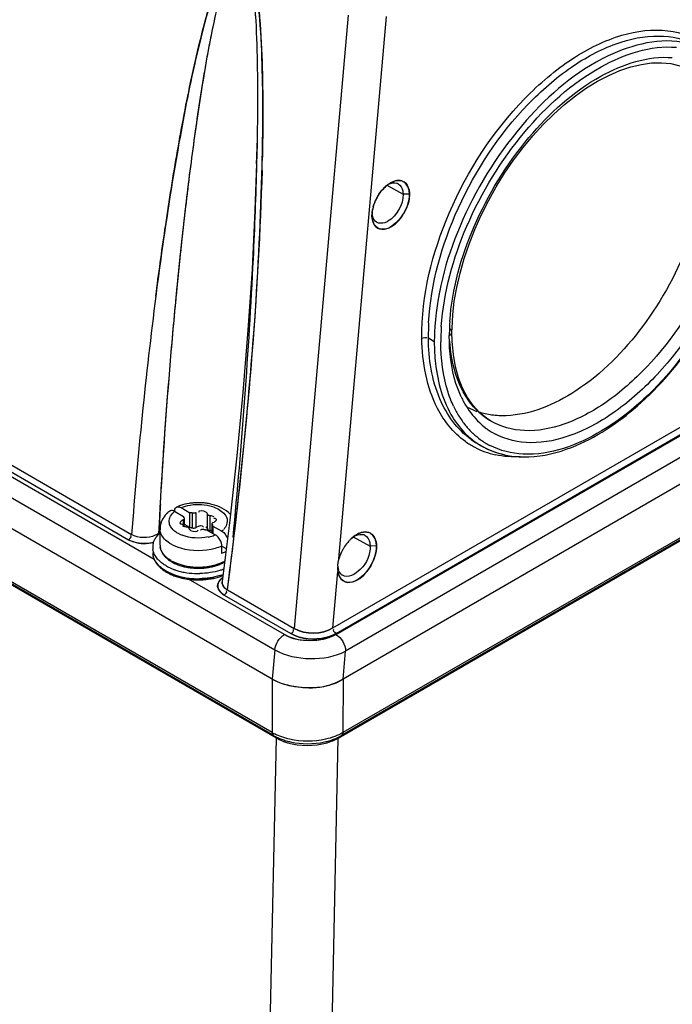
# Model space of a CAD drawing. Header units: inches. Extents: x 0 to 117, y 0 to 83.
# Tile 32 of 75: x 103.33 to 104.74, y 21.03 to 23.16. Entities that reach past the tile are written whole.
import ezdxf

# ---------------------------------------------------------------- set-up
doc = ezdxf.new("R2010")
doc.units = ezdxf.units.IN
doc.header["$LTSCALE"] = 6.431102
doc.header["$MEASUREMENT"] = 0
doc.layers.get('0').update_dxf_attribs({"linetype": 'CONTINUOUS'})

msp = doc.modelspace()

# ---------------------------------------------------------------- linework, layer by layer
at = {"color": 7, "linetype": 'CONTINUOUS'}
for p, q in [((103.8838, 21.6039), (95.0445, 26.7072)), ((104.0061, 21.8418), (107.2043, 23.6883)), ((104.0127, 21.8278), (107.2149, 23.6765)), ((104.013, 21.8299), (107.2113, 23.6764)), ((107.2357, 23.6408), (104.0336, 21.792)), ((107.243, 23.5873), (104.028, 21.7312)), ((107.2369, 23.4638), (104.025, 21.6094)), ((107.2397, 23.4699), (104.0278, 21.6156)), ((104.0174, 21.6037), (107.1993, 23.4408)), ((103.6195, 21.9902), (101.3986, 23.2723)), ((101.4076, 23.2775), (103.5637, 22.0327)), ((101.4267, 23.2815), (103.5706, 22.0437)), ((101.3657, 23.2463), (103.8805, 21.7945)), ((103.8748, 21.731), (101.3084, 23.2127)), ((104.0389, 23.1665), (103.9223, 21.8407)), ((104.0192, 21.991), (104.1223, 23.1634)), ((103.8747, 21.6156), (101.2101, 23.1539)), ((103.8776, 21.6094), (101.2139, 23.1473)), ((103.8415, 22.8655), (103.8416, 22.8709)), ((103.8416, 22.8709), (103.8415, 22.8655)), ((104.1227, 22.7993), (104.1579, 22.7797)), ((104.1403, 22.804), (104.1441, 22.8032)), ((104.1403, 22.804), (104.1441, 22.8032)), ((104.1717, 22.7799), (104.1579, 22.7797)), ((104.0906, 22.7349), (104.0906, 22.7331)), ((104.0906, 22.7331), (104.0906, 22.7348)), ((104.0908, 22.739), (104.0918, 22.7462)), ((104.0922, 22.7309), (104.0911, 22.7359)), ((104.091, 22.727), (104.0906, 22.7331)), ((104.0906, 22.7331), (104.091, 22.727)), ((104.2638, 22.49), (104.2653, 22.5185)), ((104.2637, 22.4818), (104.2638, 22.49)), ((104.2641, 22.4611), (104.2637, 22.4818)), ((104.2637, 22.4818), (104.2637, 22.4818)), ((104.2255, 22.4607), (104.2126, 22.4682)), ((104.3478, 22.2892), (104.3476, 22.2892)), ((104.3189, 22.2404), (104.3275, 22.2355)), ((103.7983, 22.2141), (103.7831, 22.0747)), ((103.675, 22.1032), (103.6777, 22.102)), ((103.6777, 22.102), (103.6967, 22.091)), ((103.63, 22.0566), (103.6314, 22.0829)), ((103.6637, 22.094), (103.6828, 22.083)), ((103.6821, 22.0753), (103.6821, 22.0631)), ((103.6828, 22.083), (103.6828, 22.0796)), ((103.6847, 22.0631), (103.6847, 22.0781)), ((103.6967, 22.0589), (103.6967, 22.091)), ((103.7026, 22.0581), (103.7026, 22.0902)), ((103.7099, 22.0592), (103.7099, 22.0914)), ((103.7351, 22.0553), (103.7351, 22.0875)), ((103.7405, 22.0522), (103.7405, 22.0844)), ((103.75, 22.0788), (103.7485, 22.079)), ((103.7831, 22.0747), (103.7666, 21.942)), ((103.6295, 22.0469), (103.63, 22.0566)), ((103.632, 22.0211), (103.632, 22.0565)), ((103.6794, 22.0663), (103.6809, 22.0661)), ((103.6803, 22.0631), (103.6828, 22.062)), ((103.6967, 22.0589), (103.6847, 22.0658)), ((103.6969, 22.0537), (103.6983, 22.0527)), ((103.7099, 22.0592), (103.7118, 22.0605)), ((103.7256, 22.0608), (103.7258, 22.0599)), ((103.7327, 22.0542), (103.7517, 22.0432)), ((103.7447, 22.0472), (103.7447, 22.067)), ((103.7453, 22.0469), (103.7453, 22.0656)), ((103.7466, 22.0622), (103.7657, 22.0512)), ((103.7466, 22.0622), (103.7466, 22.0461)), ((103.7473, 22.0698), (103.7494, 22.0709)), ((103.7544, 22.0414), (103.7517, 22.0432)), ((104.0462, 22.0354), (104.0521, 22.0402)), ((104.0521, 22.0402), (104.0462, 22.0354)), ((104.0496, 22.0392), (104.0866, 22.0189)), ((103.7658, 22.019), (103.7754, 22.0134)), ((103.7658, 22.0029), (103.7658, 22.019)), ((104.1003, 22.0191), (104.0866, 22.0189)), ((104.0192, 21.991), (104.0171, 21.9839)), ((104.0192, 21.991), (104.0171, 21.9839)), ((104.0162, 21.9767), (104.0161, 21.9755)), ((104.0162, 21.973), (104.0161, 21.9706)), ((104.0163, 21.979), (104.0162, 21.977)), ((104.0162, 21.977), (104.0164, 21.9757)), ((104.0166, 21.9815), (104.0163, 21.979)), ((104.0166, 21.9815), (104.0163, 21.9792)), ((104.0163, 21.9792), (104.0162, 21.977)), ((104.0162, 21.977), (104.0164, 21.9757)), ((104.0164, 21.9757), (104.0169, 21.9735)), ((104.0164, 21.9757), (104.0169, 21.9735)), ((104.0171, 21.9839), (104.0166, 21.9815)), ((104.0171, 21.9839), (104.0166, 21.9815)), ((104.0169, 21.9735), (104.0176, 21.9722)), ((104.0169, 21.9735), (104.0176, 21.9722)), ((103.9012, 21.8275), (103.694, 21.9471)), ((103.7779, 21.9241), (103.7817, 21.9543)), ((104.0061, 21.8418), (104.0168, 21.9641)), ((103.7665, 21.9419), (103.7665, 21.9419)), ((103.771, 21.913), (103.9154, 21.8296)), ((103.7779, 21.9241), (103.9223, 21.8407)), ((103.8805, 21.7945), (103.8748, 21.731)), ((104.028, 21.7312), (104.0336, 21.792)), ((103.8748, 21.731), (103.8747, 21.6156)), ((104.028, 21.7312), (104.0278, 21.6156)), ((103.8838, 21.6039), (103.884, 21.6061)), ((104.0174, 21.6037), (104.0172, 21.6054)), ((103.862, 20.5659), (103.8838, 21.6039)), ((103.9958, 20.5706), (104.0174, 21.6037))]:
    msp.add_line(p, q, dxfattribs=at)
for points in [[(104.2653, 22.5185), (104.2687, 22.548), (104.274, 22.5782), (104.2811, 22.6091), (104.29, 22.6404), (104.3006, 22.6718), (104.3129, 22.7032), (104.3269, 22.7344), (104.3424, 22.7652), (104.3593, 22.7954), (104.3775, 22.8248), (104.3969, 22.8531), (104.4175, 22.8803), (104.4389, 22.9061), (104.4611, 22.9303), (104.484, 22.9529), (104.5073, 22.9737), (104.531, 22.9924), (104.5548, 23.0092), (104.5788, 23.0239), (104.6028, 23.0365), (104.6268, 23.0468), (104.6504, 23.0548), (104.6735, 23.0603), (104.6958, 23.0633), (104.7173, 23.0638), (104.7376, 23.0618), (104.7567, 23.0573)], [(103.8415, 22.8656), (103.8375, 22.7451), (103.8311, 22.6176), (103.8223, 22.4857)], [(103.8223, 22.4857), (103.8114, 22.351), (103.7983, 22.2141)], [(104.2971, 22.3402), (104.2866, 22.3601), (104.278, 22.3823), (104.2713, 22.4067), (104.2667, 22.433), (104.2641, 22.4611)], [(104.3231, 22.3077), (104.3093, 22.3227), (104.2971, 22.3402)], [(104.3478, 22.2892), (104.3385, 22.2951), (104.3231, 22.3077)], [(103.6847, 22.0781), (103.6847, 22.078), (103.6846, 22.0775), (103.6843, 22.077), (103.6839, 22.0765), (103.6835, 22.0761), (103.6829, 22.0757), (103.6821, 22.0753)], [(103.6828, 22.083), (103.6828, 22.0826), (103.6829, 22.0822), (103.683, 22.0818), (103.6831, 22.0814), (103.6832, 22.081), (103.6834, 22.0807), (103.6836, 22.0803), (103.6839, 22.0799), (103.6841, 22.0796)], [(103.6841, 22.0796), (103.6844, 22.079), (103.6846, 22.0785), (103.6847, 22.0781)], [(103.7026, 22.0902), (103.7019, 22.0904), (103.7013, 22.0905), (103.7007, 22.0907), (103.7, 22.0908), (103.6994, 22.0908), (103.6987, 22.0909), (103.6981, 22.091), (103.6974, 22.091), (103.6967, 22.091)], [(103.7099, 22.0914), (103.7093, 22.0909), (103.7085, 22.0906), (103.7078, 22.0903), (103.707, 22.0901), (103.7061, 22.09), (103.7052, 22.0899), (103.7043, 22.0899), (103.7035, 22.0901), (103.7026, 22.0902)], [(103.7405, 22.0844), (103.7395, 22.0845), (103.7386, 22.0847), (103.7378, 22.0849), (103.7371, 22.0852), (103.7365, 22.0856), (103.736, 22.086), (103.7356, 22.0864), (103.7353, 22.0869), (103.7351, 22.0875)], [(103.6889, 22.0608), (103.6899, 22.0607), (103.6908, 22.0605), (103.6916, 22.0603), (103.6923, 22.0599), (103.6929, 22.0596), (103.6934, 22.0592), (103.6938, 22.0587), (103.6941, 22.0582), (103.6943, 22.0577)], [(103.6967, 22.0589), (103.6974, 22.0588), (103.6981, 22.0588), (103.6987, 22.0588), (103.6994, 22.0587)], [(103.6994, 22.0587), (103.7001, 22.0586), (103.7007, 22.0585), (103.7013, 22.0584), (103.702, 22.0582), (103.7026, 22.0581)], [(103.7026, 22.0581), (103.7035, 22.0579), (103.7045, 22.0578), (103.7054, 22.0578), (103.7062, 22.0578), (103.7071, 22.058), (103.7079, 22.0582), (103.7086, 22.0585), (103.7093, 22.0588), (103.7099, 22.0592)], [(103.7195, 22.0538), (103.7201, 22.0542), (103.7209, 22.0546), (103.7216, 22.0549), (103.7224, 22.0551), (103.7233, 22.0552), (103.7242, 22.0552), (103.7251, 22.0552), (103.7259, 22.0551), (103.7268, 22.0549)], [(103.7268, 22.0549), (103.7275, 22.0548), (103.7281, 22.0546), (103.7287, 22.0545), (103.7294, 22.0544), (103.73, 22.0543), (103.7307, 22.0542), (103.7313, 22.0542), (103.732, 22.0542), (103.7327, 22.0542)], [(103.7351, 22.0553), (103.7353, 22.0548), (103.7356, 22.0542), (103.736, 22.0538), (103.7366, 22.0534), (103.7372, 22.053), (103.7379, 22.0527), (103.7387, 22.0525), (103.7396, 22.0523), (103.7405, 22.0522)], [(103.7447, 22.067), (103.7447, 22.0672), (103.7448, 22.0677), (103.7451, 22.0682), (103.7455, 22.0687), (103.7459, 22.0691), (103.7465, 22.0695), (103.7473, 22.0698)], [(103.7453, 22.0656), (103.745, 22.0661), (103.7448, 22.0667), (103.7447, 22.067)], [(103.7466, 22.0622), (103.7466, 22.0626), (103.7465, 22.063), (103.7464, 22.0634), (103.7463, 22.0637), (103.7462, 22.0641), (103.746, 22.0645), (103.7458, 22.0649), (103.7455, 22.0652), (103.7453, 22.0656)], [(104.0161, 21.9706), (104.0161, 21.9698), (104.0162, 21.9691), (104.0162, 21.9683), (104.0163, 21.9676), (104.0164, 21.9669), (104.0165, 21.9662), (104.0166, 21.9655), (104.0167, 21.9648), (104.0168, 21.9641)]]:
    msp.add_lwpolyline(points, dxfattribs=at)
for centre, radius, start, end in [((96.8285, 23.0212), 7.0147, 358.56343, 358.7281), ((98.2322, 22.9788), 5.6225, 358.4906, 358.7151), ((104.1602, 22.7527), 0.0591, 121.8792, 126.3805), ((104.1605, 22.7521), 0.0597, 121.8322, 126.122), ((104.1574, 22.757), 0.0539, 119.8128, 121.7931), ((104.1504, 22.772), 0.0374, 104.5837, 109.6588), ((104.1392, 22.7872), 0.0167, 61.3152, 73.1994), ((104.1857, 22.726), 0.0962, 146.187, 156.0493), ((104.1845, 22.7268), 0.0948, 146.1175, 152.6389), ((104.1842, 22.7272), 0.0943, 141.4479, 146.2058), ((104.1852, 22.7264), 0.0956, 152.6377, 156.1431), ((104.152, 22.7337), 0.0615, 174.4026, 179.0126), ((104.1506, 22.7337), 0.06, 174.9031, 178.9849), ((104.162, 22.7327), 0.0715, 169.1447, 174.3931), ((104.1718, 22.7307), 0.0814, 164.3653, 169.0664), ((104.1336, 22.733), 0.043, 188.0131, 191.4556), ((104.1292, 22.732), 0.0385, 191.3307, 195.9788), ((104.1129, 22.7238), 0.02, 240.0837, 252.5889), ((113.2329, 21.3231), 9.6891, 172.66941, 175.73463), ((104.7051, 22.4756), 0.4926, 176.9895, 180.851), ((104.7409, 22.4707), 0.483, 175.9707, 178.68), ((104.7165, 22.4604), 0.491, 176.1054, 179.9582), ((104.7431, 22.4589), 0.5036, 176.0536, 179.7864), ((104.7162, 22.4714), 0.4583, 178.6944, 179.7026), ((94.0977, 23.1936), 9.7631, 352.78863, 355.58169), ((104.4706, 22.4289), 0.2064, 205.0317, 211.6068), ((104.4633, 22.414), 0.217, 205.3106, 211.9052), ((104.4516, 22.4173), 0.184, 211.6227, 218.7179), ((104.3685, 22.4534), 0.1522, 242.6122, 250.3915), ((104.4235, 22.418), 0.1494, 226.3391, 235.1269), ((104.4435, 22.4018), 0.1937, 211.9211, 219.0271), ((104.4389, 22.4072), 0.1678, 218.7335, 226.3223), ((104.421, 22.4146), 0.1452, 235.175, 239.6653), ((104.4304, 22.3912), 0.1769, 219.043, 226.6343), ((104.4318, 22.3998), 0.1575, 226.3574, 232.4901), ((104.4292, 22.3965), 0.1534, 232.5141, 234.2662), ((104.4285, 22.3955), 0.1522, 234.2666, 242.2641), ((104.3938, 22.3862), 0.1736, 234.4894, 242.3206), ((104.412, 22.381), 0.1683, 226.136, 236.4724), ((104.4039, 22.3877), 0.17, 234.5058, 242.3605), ((104.4226, 22.383), 0.1655, 226.6613, 234.1896), ((104.4199, 22.3794), 0.1611, 234.2309, 242.549), ((104.3945, 22.3878), 0.1754, 242.3493, 250.1464), ((104.4095, 22.3775), 0.164, 236.536, 242.006), ((104.4131, 22.3839), 0.1714, 240.0216, 247.5549), ((104.4099, 22.3783), 0.1649, 242.0067, 244.4992), ((104.3968, 22.3945), 0.1825, 250.1719, 257.7281), ((104.4107, 22.3801), 0.1669, 244.5064, 249.192), ((104.4115, 22.382), 0.1689, 249.1858, 249.918), ((104.4118, 22.383), 0.17, 249.9188, 251.3956), ((104.4133, 22.3877), 0.1749, 251.4222, 257.6191), ((114.8854, 21.4635), 11.2711, 176.71693, 176.87479), ((103.6571, 22.0893), 0.0066, 111.1352, 126.7481), ((103.671, 22.0973), 0.00659, 113.9528, 128.2406), ((103.7065, 22.0172), 0.0942, 110.2123, 113.9085), ((103.7088, 22.0111), 0.1007, 108.7792, 110.2379), ((103.7143, 21.9887), 0.1238, 94.4027, 98.9527), ((103.7147, 21.9846), 0.128, 85.5486, 94.4192), ((103.715, 21.9884), 0.1242, 80.8011, 85.5501), ((103.716, 21.9946), 0.1179, 76.2183, 80.8116), ((114.3375, 21.4934), 10.7223, 176.87479, 177.04147), ((103.6787, 22.0543), 0.0471, 148.5556, 154.5836), ((103.6922, 22.0421), 0.0654, 126.6756, 131.4037), ((103.6596, 22.0565), 0.0275, 179.9786, 185.9106), ((103.6895, 22.0811), 0.0203, 250.7424, 256.249), ((103.69, 22.0832), 0.0225, 256.2169, 267.1486), ((103.7375, 22.0858), 0.0446, 311.1204, 316.2247), ((103.6804, 21.9775), 0.0861, 124.277, 126.2686), ((103.7052, 22.1087), 0.0711, 243.2903, 249.1159), ((103.7157, 22.134), 0.0978, 282.2009, 288.4759), ((103.7394, 22.03), 0.0222, 76.2242, 87.1424), ((103.7174, 22.1288), 0.0923, 288.4844, 291.8435), ((103.734, 22.0898), 0.05, 309.3414, 311.1812), ((104.1011, 21.9751), 0.0815, 132.2894, 136.9364), ((104.0889, 21.99), 0.0623, 122.1355, 126.2977), ((104.0858, 21.995), 0.0564, 119.9994, 122.2573), ((104.0783, 22.0111), 0.0385, 104.6232, 109.3673), ((104.0671, 22.0267), 0.0175, 61.93, 72.8527), ((104.0772, 22.0288), 0.0205, 59.3426, 72.1149), ((103.6501, 22.0162), 0.0338, 165.858, 177.1012), ((103.6492, 22.0163), 0.0329, 177.1467, 188.4932), ((103.6636, 22.0212), 0.0316, 180.0156, 188.1171), ((103.6597, 22.0211), 0.0277, 179.9623, 188.6061), ((104.1161, 21.9627), 0.101, 150.7492, 154.8806), ((104.1148, 21.9635), 0.0995, 142.915, 150.7709), ((104.1113, 21.9661), 0.0951, 141.702, 142.8832), ((104.1086, 21.9683), 0.0916, 138.8408, 141.7134), ((104.1054, 21.971), 0.0875, 136.901, 138.8082), ((104.1049, 21.9714), 0.0868, 136.9119, 138.8335), ((103.6532, 22.005), 0.0369, 179.5969, 189.3135), ((103.6492, 22.0051), 0.033, 179.9623, 188.6061), ((103.6596, 22.0204), 0.0442, 209.7552, 212.9213), ((103.6629, 22.0226), 0.0482, 212.9648, 218.8993), ((103.6697, 22.0232), 0.0381, 203.879, 211.2897), ((103.6738, 22.0257), 0.0429, 211.2933, 218.1977), ((103.6785, 22.0294), 0.0488, 218.1957, 224.5522), ((103.7584, 22.0328), 0.0301, 283.4325, 290.7518), ((104.1042, 21.9672), 0.0883, 161.6753, 164.317), ((104.1126, 21.9643), 0.0972, 154.8503, 161.6317), ((103.6865, 22.0328), 0.0812, 233.6575, 236.4363), ((103.6947, 22.0624), 0.0995, 240.0745, 244.9928), ((103.6932, 22.0469), 0.0718, 235.5668, 238.1283), ((103.7025, 22.0791), 0.1179, 245.0038, 250.632), ((103.6955, 22.0505), 0.076, 238.1217, 239.9803), ((103.6963, 22.0568), 0.0802, 240.0218, 242.6542), ((103.7, 22.064), 0.0882, 242.6574, 245.5129), ((103.7079, 22.0941), 0.1338, 250.5917, 255.0744), ((103.7065, 22.0734), 0.1015, 246.3107, 251.8159), ((103.7098, 22.0832), 0.1118, 251.7623, 254.4327), ((103.7118, 22.097), 0.1234, 254.9517, 259.21), ((103.7112, 22.0882), 0.1169, 254.4289, 256.8328), ((103.713, 22.0962), 0.1252, 256.8643, 261.6263), ((103.7124, 22.0876), 0.1155, 256.7975, 261.5763), ((103.7138, 22.1073), 0.1339, 259.1964, 263.2197), ((103.7144, 22.1054), 0.1344, 261.609, 266.1238), ((103.7142, 22.0991), 0.1271, 261.5558, 266.0588), ((103.7146, 22.1148), 0.1414, 263.2327, 270.9971), ((103.7147, 22.1087), 0.1378, 266.1082, 274.983), ((103.7146, 22.1045), 0.1325, 266.0395, 274.5741), ((103.7147, 22.1162), 0.1428, 270.9666, 274.8147), ((103.715, 22.1007), 0.1286, 274.5571, 278.9714), ((103.7151, 22.1046), 0.1337, 274.9658, 279.4843), ((103.7152, 22.1104), 0.137, 274.8019, 278.7698), ((103.7166, 22.0906), 0.1184, 278.9534, 283.572), ((103.7165, 22.1023), 0.1288, 278.7708, 282.9061), ((103.7168, 22.0944), 0.1233, 279.4647, 284.2608), ((103.7187, 22.0926), 0.1188, 282.892, 287.2449), ((103.72, 22.0821), 0.1106, 284.258, 289.4548), ((103.7227, 22.0798), 0.1054, 287.2292, 291.9547), ((103.7245, 22.0694), 0.0972, 289.4349, 295.119), ((103.724, 22.0869), 0.1262, 287.4407, 291.3731), ((103.7282, 22.0662), 0.0908, 291.9386, 297.7632), ((103.7281, 22.0615), 0.0885, 295.1882, 296.3445), ((103.7307, 22.0563), 0.0826, 296.3163, 299.966), ((103.7323, 22.0583), 0.0819, 297.8367, 299.2238), ((91.9815, 23.4658), 11.8966, 352.55389, 352.76767), ((104.0528, 21.9783), 0.0362, 188.4592, 191.9598), ((104.0522, 21.9781), 0.0357, 188.3505, 191.9008), ((104.0493, 21.9775), 0.0327, 191.9294, 197.2458), ((103.6897, 22.0374), 0.0868, 236.4316, 238.7751), ((103.6918, 22.0409), 0.0909, 238.7666, 240.0038), ((103.6917, 22.0457), 0.0933, 240.0065, 241.4032), ((103.6948, 22.0462), 0.097, 240.0255, 243.5606), ((103.6989, 22.0545), 0.1063, 243.5384, 245.6346), ((103.7037, 22.0652), 0.118, 245.6818, 250.69), ((103.7077, 22.0824), 0.1334, 250.4164, 254.9497), ((103.7085, 22.0787), 0.1323, 250.6701, 255.304), ((103.7112, 22.0954), 0.1469, 254.9517, 259.21), ((103.7113, 22.107), 0.1473, 255.0777, 259.3535), ((103.7131, 22.1048), 0.1564, 259.1794, 260.8674), ((103.7142, 22.1228), 0.1633, 259.3795, 267.3845), ((103.7139, 22.1097), 0.1615, 260.8697, 263.2053), ((103.7146, 22.1166), 0.1683, 263.2327, 270.9971), ((103.7147, 22.1296), 0.1701, 267.3395, 271.1697), ((103.7147, 22.1117), 0.166, 267.7516, 271.6992), ((103.715, 22.1071), 0.1613, 271.6371, 279.679), ((103.7172, 22.0931), 0.1472, 279.7235, 284.0235), ((103.7202, 22.0814), 0.135, 284.0096, 288.5666), ((103.7235, 22.0772), 0.1279, 287.2553, 290.6457), ((103.7238, 22.0704), 0.1235, 288.5932, 291.1038), ((103.7908, 21.9182), 0.04, 125.4831, 128.6242), ((104.0591, 21.9703), 0.0428, 188.3278, 191.8709), ((104.0556, 21.9696), 0.0392, 191.8619, 196.0471), ((104.037, 21.9716), 0.0189, 219.3789, 224.1878), ((103.9278, 21.7073), 0.106, 239.9346, 242.8016), ((103.9304, 21.7009), 0.1056, 240.0147, 242.643), ((103.9341, 21.7082), 0.1138, 242.6394, 244.9899), ((103.9681, 21.7088), 0.1144, 295.0925, 296.893), ((103.9705, 21.7041), 0.1092, 296.8965, 298.238), ((103.9729, 21.6997), 0.1042, 298.2347, 299.9945), ((103.9388, 21.7185), 0.1251, 245.0215, 249.5133), ((103.9435, 21.731), 0.1384, 249.5006, 253.6673), ((103.947, 21.7426), 0.1506, 253.6665, 257.5825), ((103.9556, 21.7424), 0.1504, 282.477, 286.3833)]:
    msp.add_arc(centre, radius, start, end, dxfattribs=at)
for points, knots in [([(103.7934, 23.3045), (103.7825, 23.2961), (103.7687, 23.2693), (103.7465, 23.2146), (103.7251, 23.1391), (103.7031, 23.0464), (103.6773, 22.9189), (103.6499, 22.7565), (103.6314, 22.6254), (103.6229, 22.5594)], [0, 0, 0, 0, 0.053621, 0.111828, 0.233088, 0.357572, 0.483919, 0.740232, 1, 1, 1, 1]), ([(103.6229, 22.5594), (103.6291, 22.6074), (103.6431, 22.7089), (103.6674, 22.8629), (103.692, 22.9944), (103.7149, 23.0974), (103.7342, 23.1722), (103.7531, 23.2328), (103.7724, 23.2768), (103.7846, 23.2977), (103.7934, 23.3045)], [0, 0, 0, 0, 0.188749, 0.399702, 0.607828, 0.710365, 0.811302, 0.909467, 0.956503, 1, 1, 1, 1]), ([(103.6314, 22.0829), (103.6372, 22.1888), (103.6481, 22.3471), (103.6667, 22.5571), (103.6829, 22.713), (103.7017, 22.8674), (103.7201, 22.9946), (103.7374, 23.0949), (103.7523, 23.1681), (103.7664, 23.2283), (103.7821, 23.2718), (103.7907, 23.2944), (103.7993, 23.3011)], [0, 0, 0, 0, 0.257659, 0.385448, 0.512447, 0.638479, 0.76318, 0.824794, 0.885622, 0.945056, 0.973671, 1, 1, 1, 1]), ([(103.6329, 22.109), (103.6388, 22.2126), (103.6497, 22.3675), (103.6683, 22.5731), (103.6843, 22.7257), (103.7029, 22.8768), (103.7212, 23.0013), (103.7383, 23.0994), (103.7529, 23.1711), (103.767, 23.2298), (103.7821, 23.2727), (103.7912, 23.2942), (103.7992, 23.3012)], [0, 0, 0, 0, 0.257637, 0.385429, 0.512434, 0.638473, 0.763175, 0.824785, 0.885605, 0.945017, 0.97363, 1, 1, 1, 1]), ([(103.8197, 23.2893), (103.827, 23.2722), (103.8321, 23.2355), (103.8394, 23.1647), (103.8425, 23.0772), (103.8433, 22.9738), (103.8423, 22.9053), (103.8416, 22.8712)], [0, 0, 0, 0, 0.13262, 0.260618, 0.510645, 0.756569, 1, 1, 1, 1]), ([(103.8197, 23.2893), (103.8267, 23.2721), (103.8322, 23.2354), (103.8393, 23.1645), (103.8438, 23.043), (103.8431, 22.9396), (103.8416, 22.8712)], [0, 0, 0, 0, 0.13287, 0.260926, 0.511123, 1, 1, 1, 1]), ([(103.853, 22.8416), (103.8547, 22.9145), (103.8554, 23.0247), (103.8491, 23.1541), (103.84, 23.2295), (103.8325, 23.2681), (103.8249, 23.2863)], [0, 0, 0, 0, 0.489168, 0.739557, 0.867781, 1, 1, 1, 1]), ([(103.8249, 23.2863), (103.8323, 23.2685), (103.8398, 23.231), (103.8488, 23.1574), (103.8553, 23.0312), (103.8548, 22.9238), (103.8532, 22.8527)], [0, 0, 0, 0, 0.132191, 0.260418, 0.510822, 1, 1, 1, 1]), ([(104.1986, 22.4681), (104.1975, 22.5604), (104.2459, 22.7518), (104.3771, 22.9538), (104.5173, 23.0738), (104.6237, 23.1272), (104.7278, 23.1412), (104.79, 23.1185), (104.8142, 23.1012)], [0, 0, 0, 0, 0.27279, 0.564859, 0.69793, 0.813864, 0.912175, 1, 1, 1, 1]), ([(104.2132, 22.5014), (104.2176, 22.5868), (104.2672, 22.7598), (104.3887, 22.9437), (104.5156, 23.0549), (104.6122, 23.1076), (104.7072, 23.1278), (104.7672, 23.1154), (104.792, 23.1033)], [0, 0, 0, 0, 0.274138, 0.562303, 0.694475, 0.811299, 0.911622, 1, 1, 1, 1]), ([(104.7712, 23.1065), (104.7152, 23.1188), (104.5755, 23.0835), (104.4094, 22.9388), (104.2784, 22.7348), (104.232, 22.5731), (104.2267, 22.4937)], [0, 0, 0, 0, 0.193134, 0.446555, 0.731993, 1, 1, 1, 1]), ([(104.2407, 22.4935), (104.2457, 22.5679), (104.2881, 22.7199), (104.4085, 22.915), (104.5635, 23.0576), (104.6935, 23.1018), (104.7495, 23.0972)], [0, 0, 0, 0, 0.263716, 0.545817, 0.80104, 1, 1, 1, 1]), ([(104.2591, 22.5047), (104.264, 22.575), (104.3042, 22.7186), (104.4181, 22.9029), (104.5647, 23.0375), (104.6875, 23.0792), (104.7405, 23.0749)], [0, 0, 0, 0, 0.263876, 0.545969, 0.801104, 1, 1, 1, 1]), ([(104.8139, 22.8781), (104.8149, 22.8123), (104.7858, 22.674), (104.6868, 22.492), (104.5509, 22.3529), (104.4341, 22.3024), (104.3808, 22.3007)], [0, 0, 0, 0, 0.255148, 0.53429, 0.793365, 1, 1, 1, 1]), ([(103.7817, 21.9543), (103.791, 22.0267), (103.8253, 22.3215), (103.8475, 22.6179), (103.853, 22.8416)], [0, 0, 0, 0, 0.246072, 1, 1, 1, 1]), ([(103.841, 22.8454), (103.8393, 22.7769), (103.8287, 22.5072), (103.8086, 22.2379), (103.7894, 22.0374)], [0, 0, 0, 0, 0.253596, 1, 1, 1, 1]), ([(104.8755, 22.8461), (104.8756, 22.768), (104.8328, 22.606), (104.7215, 22.434), (104.603, 22.3289), (104.5127, 22.2797), (104.4243, 22.2621), (104.3695, 22.2765), (104.3478, 22.2892)], [0, 0, 0, 0, 0.269745, 0.561373, 0.695593, 0.813274, 0.912919, 1, 1, 1, 1]), ([(104.9031, 22.8463), (104.903, 22.7656), (104.8597, 22.598), (104.7454, 22.4195), (104.6235, 22.3093), (104.5302, 22.2566), (104.4386, 22.2361), (104.3809, 22.2487), (104.3576, 22.2609)], [0, 0, 0, 0, 0.268575, 0.559354, 0.693752, 0.812082, 0.912569, 1, 1, 1, 1]), ([(104.9215, 22.8545), (104.9213, 22.7796), (104.8851, 22.6226), (104.7677, 22.4185), (104.6109, 22.2657), (104.4767, 22.2147), (104.4179, 22.2176)], [0, 0, 0, 0, 0.257114, 0.539071, 0.797931, 1, 1, 1, 1]), ([(104.3477, 22.2255), (104.3734, 22.2149), (104.4343, 22.206), (104.5481, 22.2346), (104.6771, 22.3216), (104.8383, 22.5108), (104.9149, 22.6992), (104.9233, 22.8262)], [0, 0, 0, 0, 0.090579, 0.193164, 0.375794, 0.585825, 1, 1, 1, 1]), ([(104.1379, 22.8072), (104.1366, 22.8068), (104.1342, 22.8057), (104.1318, 22.8045), (104.1306, 22.8038)], [0, 0, 0, 0, 0.488139, 1, 1, 1, 1]), ([(104.1473, 22.8019), (104.1525, 22.799), (104.1571, 22.7904), (104.1579, 22.7822), (104.1579, 22.7797)], [0, 0, 0, 0, 0.706168, 1, 1, 1, 1]), ([(104.1473, 22.8019), (104.1525, 22.799), (104.1571, 22.7904), (104.1579, 22.7822), (104.1579, 22.7797)], [0, 0, 0, 0, 0.706167, 1, 1, 1, 1]), ([(104.1554, 22.8082), (104.1561, 22.8079), (104.1575, 22.8074), (104.1588, 22.8068), (104.1594, 22.8064)], [0, 0, 0, 0, 0.50182, 1, 1, 1, 1]), ([(104.1594, 22.8064), (104.1655, 22.8028), (104.1708, 22.7926), (104.1717, 22.7828), (104.1717, 22.7799)], [0, 0, 0, 0, 0.707093, 1, 1, 1, 1]), ([(104.1717, 22.7799), (104.1717, 22.7833), (104.1709, 22.7929), (104.1648, 22.8028), (104.1594, 22.8063)], [0, 0, 0, 0, 0.345465, 1, 1, 1, 1]), ([(104.1717, 22.7799), (104.1718, 22.7696), (104.1654, 22.7366), (104.1247, 22.6938), (104.1028, 22.7066)], [0, 0, 0, 0, 0.28976, 1, 1, 1, 1]), ([(104.1069, 22.7047), (104.1136, 22.7026), (104.1367, 22.7075), (104.1616, 22.7361), (104.1719, 22.765), (104.1717, 22.7799)], [0, 0, 0, 0, 0.192968, 0.590039, 1, 1, 1, 1]), ([(104.125, 22.7211), (104.1229, 22.7198), (104.1155, 22.7162), (104.1058, 22.716), (104.1007, 22.719)], [0, 0, 0, 0, 0.294078, 1, 1, 1, 1]), ([(104.125, 22.7211), (104.1229, 22.7198), (104.1155, 22.7162), (104.1058, 22.716), (104.1007, 22.719)], [0, 0, 0, 0, 0.294076, 1, 1, 1, 1]), ([(104.2574, 22.2782), (104.2479, 22.2899), (104.2113, 22.3466), (104.1995, 22.4161), (104.1986, 22.4681)], [0, 0, 0, 0, 0.223967, 1, 1, 1, 1]), ([(104.3051, 22.2493), (104.2751, 22.2707), (104.2251, 22.3411), (104.2132, 22.4237), (104.2126, 22.4682)], [0, 0, 0, 0, 0.452824, 1, 1, 1, 1]), ([(104.2255, 22.4607), (104.2255, 22.4451), (104.2284, 22.3887), (104.244, 22.3318), (104.2654, 22.297)], [0, 0, 0, 0, 0.2771, 1, 1, 1, 1]), ([(104.2672, 22.3213), (104.2625, 22.3311), (104.2451, 22.3756), (104.2395, 22.424), (104.2395, 22.4607)], [0, 0, 0, 0, 0.229444, 1, 1, 1, 1]), ([(104.2837, 22.3416), (104.2793, 22.351), (104.263, 22.3932), (104.2579, 22.4391), (104.2579, 22.4738)], [0, 0, 0, 0, 0.229462, 1, 1, 1, 1]), ([(104.3203, 22.3099), (104.3113, 22.3185), (104.2759, 22.3616), (104.262, 22.4188), (104.259, 22.4615)], [0, 0, 0, 0, 0.225028, 1, 1, 1, 1]), ([(103.6683, 22.1033), (103.6693, 22.1038), (103.6716, 22.1042), (103.6739, 22.1036), (103.675, 22.1032)], [0, 0, 0, 0, 0.466225, 1, 1, 1, 1]), ([(103.6976, 22.1076), (103.7134, 22.1102), (103.7353, 22.109), (103.7545, 22.1009), (103.7587, 22.0986)], [0, 0, 0, 0, 0.769781, 1, 1, 1, 1]), ([(103.7587, 22.0986), (103.7667, 22.0939), (103.7825, 22.0807), (103.7753, 22.0608), (103.7698, 22.055)], [0, 0, 0, 0, 0.535187, 1, 1, 1, 1]), ([(103.6821, 22.0753), (103.6808, 22.0748), (103.6784, 22.0734), (103.6763, 22.0715), (103.6757, 22.0704)], [0, 0, 0, 0, 0.528355, 1, 1, 1, 1]), ([(103.7351, 22.0875), (103.735, 22.0885), (103.7339, 22.0905), (103.7321, 22.0919), (103.7311, 22.0925)], [0, 0, 0, 0, 0.453859, 1, 1, 1, 1]), ([(103.7494, 22.0709), (103.7503, 22.0714), (103.7519, 22.0725), (103.7533, 22.074), (103.7537, 22.0748)], [0, 0, 0, 0, 0.538344, 1, 1, 1, 1]), ([(103.7541, 22.0765), (103.754, 22.077), (103.7528, 22.0784), (103.7511, 22.0787), (103.75, 22.0788)], [0, 0, 0, 0, 0.365198, 1, 1, 1, 1]), ([(103.7537, 22.0748), (103.7539, 22.075), (103.7541, 22.0756), (103.7542, 22.0762), (103.7541, 22.0765)], [0, 0, 0, 0, 0.531755, 1, 1, 1, 1]), ([(103.6757, 22.0704), (103.6755, 22.0701), (103.6753, 22.0696), (103.6752, 22.069), (103.6753, 22.0687)], [0, 0, 0, 0, 0.531755, 1, 1, 1, 1]), ([(103.6753, 22.0687), (103.6754, 22.0681), (103.6766, 22.0667), (103.6783, 22.0665), (103.6794, 22.0663)], [0, 0, 0, 0, 0.365198, 1, 1, 1, 1]), ([(103.6943, 22.0577), (103.6944, 22.0569), (103.6951, 22.0554), (103.6962, 22.0542), (103.6969, 22.0537)], [0, 0, 0, 0, 0.463532, 1, 1, 1, 1]), ([(103.7311, 22.0603), (103.7317, 22.06), (103.7328, 22.0592), (103.7337, 22.0582), (103.7341, 22.0577)], [0, 0, 0, 0, 0.523352, 1, 1, 1, 1]), ([(103.7341, 22.0577), (103.7344, 22.0574), (103.7348, 22.0566), (103.7351, 22.0557), (103.7351, 22.0553)], [0, 0, 0, 0, 0.520049, 1, 1, 1, 1]), ([(103.5637, 22.0327), (103.5674, 22.0306), (103.5846, 22.0235), (103.6044, 22.0234), (103.6182, 22.0269)], [0, 0, 0, 0, 0.231456, 1, 1, 1, 1]), ([(103.6196, 22.0309), (103.62, 22.0319), (103.6211, 22.0341), (103.6224, 22.0361), (103.6231, 22.0371)], [0, 0, 0, 0, 0.492832, 1, 1, 1, 1]), ([(103.6733, 22.0452), (103.6722, 22.0457), (103.6702, 22.0468), (103.6682, 22.048), (103.6673, 22.0487)], [0, 0, 0, 0, 0.508354, 1, 1, 1, 1]), ([(104.0655, 22.0475), (104.0642, 22.047), (104.0615, 22.0459), (104.0589, 22.0445), (104.0576, 22.0438)], [0, 0, 0, 0, 0.487443, 1, 1, 1, 1]), ([(104.0684, 22.0442), (104.069, 22.0441), (104.0703, 22.0439), (104.0716, 22.0436), (104.0722, 22.0434)], [0, 0, 0, 0, 0.505246, 1, 1, 1, 1]), ([(104.0684, 22.0442), (104.069, 22.0441), (104.0703, 22.0439), (104.0716, 22.0436), (104.0722, 22.0434)], [0, 0, 0, 0, 0.505195, 1, 1, 1, 1]), ([(104.0753, 22.0421), (104.0808, 22.0392), (104.0858, 22.0302), (104.0865, 22.0215), (104.0866, 22.0189)], [0, 0, 0, 0, 0.705926, 1, 1, 1, 1]), ([(104.0753, 22.0421), (104.0808, 22.0392), (104.0858, 22.0302), (104.0865, 22.0215), (104.0866, 22.0189)], [0, 0, 0, 0, 0.705816, 1, 1, 1, 1]), ([(104.1003, 22.0191), (104.1002, 22.0227), (104.0994, 22.0326), (104.0932, 22.0427), (104.0876, 22.0464)], [0, 0, 0, 0, 0.349919, 1, 1, 1, 1]), ([(104.0877, 22.0465), (104.0939, 22.0428), (104.0994, 22.0322), (104.1003, 22.0221), (104.1003, 22.0191)], [0, 0, 0, 0, 0.707157, 1, 1, 1, 1]), ([(103.6173, 22.0245), (103.6176, 22.0256), (103.6182, 22.0277), (103.6191, 22.0298), (103.6196, 22.0309)], [0, 0, 0, 0, 0.494818, 1, 1, 1, 1]), ([(103.7516, 22.0138), (103.7277, 22.0069), (103.693, 22.0069), (103.6629, 22.019), (103.6563, 22.0227)], [0, 0, 0, 0, 0.767985, 1, 1, 1, 1]), ([(103.7658, 22.019), (103.7658, 22.02), (103.7656, 22.0221), (103.7652, 22.0241), (103.7649, 22.0252)], [0, 0, 0, 0, 0.480202, 1, 1, 1, 1]), ([(104.1003, 22.0191), (104.1005, 22.006), (104.0921, 21.9791), (104.0702, 21.9502), (104.0364, 21.9337), (104.0203, 21.9506), (104.018, 21.9587)], [0, 0, 0, 0, 0.291365, 0.590766, 0.813892, 1, 1, 1, 1]), ([(104.0866, 22.0189), (104.0869, 22.0006), (104.0756, 21.9697), (104.0383, 21.9486), (104.0268, 21.9557)], [0, 0, 0, 0, 0.57519, 1, 1, 1, 1]), ([(104.0325, 21.9416), (104.0393, 21.9391), (104.0635, 21.9437), (104.0896, 21.9734), (104.1005, 22.0036), (104.1003, 22.0191)], [0, 0, 0, 0, 0.191688, 0.588428, 1, 1, 1, 1]), ([(103.6183, 21.9936), (103.6179, 21.9946), (103.6173, 21.9968), (103.6168, 21.999), (103.6166, 22.0001)], [0, 0, 0, 0, 0.504006, 1, 1, 1, 1]), ([(103.6168, 21.999), (103.617, 21.9978), (103.6175, 21.9955), (103.6182, 21.9933), (103.6186, 21.9921)], [0, 0, 0, 0, 0.497424, 1, 1, 1, 1]), ([(103.6186, 21.9921), (103.619, 21.991), (103.6199, 21.9887), (103.6211, 21.9866), (103.6217, 21.9855)], [0, 0, 0, 0, 0.495553, 1, 1, 1, 1]), ([(103.6308, 21.9867), (103.6298, 21.9876), (103.6279, 21.9894), (103.6262, 21.9914), (103.6254, 21.9924)], [0, 0, 0, 0, 0.508303, 1, 1, 1, 1]), ([(103.6443, 21.9961), (103.6435, 21.9969), (103.6419, 21.9984), (103.6405, 22.0001), (103.6398, 22.001)], [0, 0, 0, 0, 0.508427, 1, 1, 1, 1]), ([(103.6499, 21.9915), (103.6489, 21.9923), (103.647, 21.9937), (103.6452, 21.9953), (103.6443, 21.9961)], [0, 0, 0, 0, 0.507902, 1, 1, 1, 1]), ([(103.6562, 21.9874), (103.6551, 21.988), (103.653, 21.9894), (103.6509, 21.9908), (103.6499, 21.9915)], [0, 0, 0, 0, 0.50712, 1, 1, 1, 1]), ([(103.7748, 22.0075), (103.7739, 22.007), (103.7721, 22.0059), (103.7701, 22.005), (103.769, 22.0046)], [0, 0, 0, 0, 0.485846, 1, 1, 1, 1]), ([(103.6217, 21.9855), (103.6223, 21.9844), (103.6237, 21.9822), (103.6252, 21.9801), (103.626, 21.9791)], [0, 0, 0, 0, 0.494448, 1, 1, 1, 1]), ([(103.626, 21.9791), (103.6269, 21.978), (103.6287, 21.9759), (103.6306, 21.974), (103.6316, 21.973)], [0, 0, 0, 0, 0.493784, 1, 1, 1, 1]), ([(103.6373, 21.9812), (103.6361, 21.9821), (103.6339, 21.9838), (103.6318, 21.9857), (103.6308, 21.9867)], [0, 0, 0, 0, 0.507923, 1, 1, 1, 1]), ([(103.6316, 21.973), (103.6327, 21.972), (103.6349, 21.97), (103.6372, 21.9682), (103.6384, 21.9673)], [0, 0, 0, 0, 0.493614, 1, 1, 1, 1]), ([(103.771, 21.913), (103.7643, 21.917), (103.7506, 21.9305), (103.7616, 21.9466), (103.7676, 21.9508)], [0, 0, 0, 0, 0.513542, 1, 1, 1, 1]), ([(104.0268, 21.9557), (104.0262, 21.9561), (104.025, 21.9569), (104.0239, 21.9579), (104.0234, 21.9584)], [0, 0, 0, 0, 0.496494, 1, 1, 1, 1]), ([(104.0268, 21.9557), (104.0262, 21.9561), (104.025, 21.9569), (104.0239, 21.9579), (104.0234, 21.9584)], [0, 0, 0, 0, 0.49621, 1, 1, 1, 1]), ([(103.7779, 21.9241), (103.776, 21.9251), (103.77, 21.9291), (103.7659, 21.9368), (103.7665, 21.9419)], [0, 0, 0, 0, 0.296107, 1, 1, 1, 1]), ([(103.7713, 21.9291), (103.7722, 21.9282), (103.7743, 21.9263), (103.7766, 21.9248), (103.7779, 21.9241)], [0, 0, 0, 0, 0.482351, 1, 1, 1, 1]), ([(103.9012, 21.8275), (103.9177, 21.818), (103.957, 21.8119), (103.9962, 21.8183), (104.0127, 21.8278)], [0, 0, 0, 0, 0.500267, 1, 1, 1, 1]), ([(104.0127, 21.8278), (104.0048, 21.8233), (103.969, 21.81), (103.9263, 21.8134), (103.9012, 21.8275)], [0, 0, 0, 0, 0.240534, 1, 1, 1, 1]), ([(103.9154, 21.8296), (103.9374, 21.8173), (103.9748, 21.8143), (104.006, 21.826), (104.013, 21.8299)], [0, 0, 0, 0, 0.759489, 1, 1, 1, 1]), ([(104.013, 21.8299), (104.006, 21.826), (103.9748, 21.8143), (103.9374, 21.8173), (103.9154, 21.8296)], [0, 0, 0, 0, 0.240535, 1, 1, 1, 1]), ([(103.8805, 21.7945), (103.9033, 21.7815), (103.9567, 21.7708), (104.0107, 21.7796), (104.0336, 21.792)], [0, 0, 0, 0, 0.50209, 1, 1, 1, 1]), ([(104.0283, 21.7313), (104.0173, 21.725), (103.986, 21.7111), (103.9316, 21.7109), (103.8917, 21.7215), (103.8748, 21.731)], [0, 0, 0, 0, 0.239304, 0.633761, 1, 1, 1, 1]), ([(104.028, 21.7312), (104.0063, 21.7164), (103.9509, 21.7073), (103.8978, 21.7181), (103.8748, 21.731)], [0, 0, 0, 0, 0.499518, 1, 1, 1, 1]), ([(103.8747, 21.6156), (103.8747, 21.6142), (103.8751, 21.6118), (103.8762, 21.6094), (103.8772, 21.6088)], [0, 0, 0, 0, 0.545466, 1, 1, 1, 1]), ([(103.8747, 21.6156), (103.8747, 21.6142), (103.8751, 21.6118), (103.8762, 21.6094), (103.8772, 21.6088)], [0, 0, 0, 0, 0.545468, 1, 1, 1, 1]), ([(104.0278, 21.6156), (104.0278, 21.6142), (104.0274, 21.6118), (104.0263, 21.6094), (104.0254, 21.6088)], [0, 0, 0, 0, 0.545465, 1, 1, 1, 1]), ([(104.0278, 21.6156), (104.0278, 21.6142), (104.0274, 21.6118), (104.0263, 21.6094), (104.0254, 21.6088)], [0, 0, 0, 0, 0.547265, 1, 1, 1, 1]), ([(103.8838, 21.6039), (103.8849, 21.6032), (103.8873, 21.6019), (103.8898, 21.6006), (103.8911, 21.6)], [0, 0, 0, 0, 0.494521, 1, 1, 1, 1])]:
    msp.add_open_spline(points, degree=3, knots=knots, dxfattribs=at)
for points in [[(103.8527, 22.8307), (103.8493, 22.7008), (103.8417, 22.571), (103.8317, 22.4415)], [(104.1058, 22.7796), (104.1111, 22.7874), (104.1176, 22.7947), (104.1251, 22.8003)], [(104.1251, 22.8003), (104.1196, 22.7962), (104.1147, 22.7913), (104.1105, 22.7859)], [(104.1253, 22.8004), (104.1299, 22.8028), (104.1352, 22.8044), (104.1403, 22.804)], [(104.1253, 22.8004), (104.1299, 22.8028), (104.1352, 22.8044), (104.1403, 22.804)], [(104.129, 22.8029), (104.1318, 22.8046), (104.1348, 22.8061), (104.1379, 22.8072)], [(104.141, 22.8082), (104.1457, 22.8094), (104.1508, 22.8096), (104.1554, 22.8082)], [(104.1553, 22.8082), (104.1508, 22.8096), (104.1457, 22.8094), (104.141, 22.8082)], [(104.1579, 22.7797), (104.1584, 22.7573), (104.1444, 22.7323), (104.125, 22.7211)], [(104.1579, 22.7797), (104.1583, 22.7573), (104.1444, 22.7323), (104.125, 22.7211)], [(104.0978, 22.765), (104.0951, 22.759), (104.093, 22.7527), (104.0918, 22.7462)], [(104.0933, 22.7527), (104.0945, 22.7569), (104.096, 22.761), (104.0978, 22.765)], [(104.1028, 22.7066), (104.0967, 22.7101), (104.0929, 22.7176), (104.0915, 22.7245)], [(104.1007, 22.719), (104.0964, 22.7216), (104.0934, 22.7265), (104.092, 22.7314)], [(104.1007, 22.719), (104.0966, 22.7215), (104.0936, 22.7262), (104.0922, 22.7309)], [(104.0922, 22.7214), (104.0939, 22.7156), (104.0976, 22.7096), (104.1028, 22.7066)], [(104.2579, 22.4738), (104.2608, 22.4754), (104.2637, 22.4785), (104.2637, 22.4818)], [(104.2637, 22.4818), (104.2637, 22.485), (104.2609, 22.488), (104.2581, 22.4897)], [(104.1986, 22.4681), (104.2017, 22.4699), (104.2085, 22.4714), (104.2092, 22.468)], [(104.3496, 22.3022), (104.3403, 22.3035), (104.331, 22.3056), (104.3221, 22.3085)], [(104.2654, 22.297), (104.2738, 22.2834), (104.2838, 22.2707), (104.2953, 22.2596)], [(104.3808, 22.3007), (104.3704, 22.3003), (104.3599, 22.3008), (104.3496, 22.3022)], [(104.2929, 22.2448), (104.2797, 22.2543), (104.2677, 22.2657), (104.2574, 22.2782)], [(104.4179, 22.2176), (104.393, 22.2188), (104.3677, 22.2251), (104.3456, 22.2365)], [(104.4113, 22.2118), (104.3935, 22.211), (104.3754, 22.2123), (104.3581, 22.2161)], [(103.6637, 22.094), (103.6611, 22.0955), (103.6575, 22.0965), (103.6547, 22.0954)], [(103.6636, 22.094), (103.6636, 22.0971), (103.6645, 22.1006), (103.6669, 22.1025)], [(103.6951, 22.111), (103.6887, 22.11), (103.6824, 22.1085), (103.6763, 22.1065)], [(103.6777, 22.102), (103.684, 22.1046), (103.6908, 22.1064), (103.6976, 22.1076)], [(103.7311, 22.0925), (103.7265, 22.0951), (103.7147, 22.0968), (103.7152, 22.0916)], [(103.7845, 22.0872), (103.774, 22.0984), (103.759, 22.1054), (103.7441, 22.1091)], [(103.6362, 22.0745), (103.6335, 22.069), (103.632, 22.0627), (103.632, 22.0565)], [(103.6489, 22.0911), (103.6449, 22.0876), (103.6413, 22.0835), (103.6385, 22.0789)], [(103.6518, 22.0707), (103.651, 22.0794), (103.657, 22.0884), (103.6637, 22.094)], [(103.7491, 22.0821), (103.7466, 22.0835), (103.7435, 22.0842), (103.7405, 22.0844)], [(103.6439, 22.0319), (103.6379, 22.0376), (103.633, 22.0455), (103.6322, 22.0537)], [(103.6549, 22.0612), (103.6532, 22.0641), (103.6521, 22.0674), (103.6518, 22.0707)], [(103.6673, 22.0487), (103.6624, 22.0519), (103.6578, 22.0561), (103.6549, 22.0612)], [(103.6983, 22.0527), (103.7029, 22.05), (103.7147, 22.0483), (103.7142, 22.0536)], [(103.7118, 22.0605), (103.7158, 22.0628), (103.7237, 22.065), (103.7256, 22.0608)], [(103.5637, 22.0327), (103.5666, 22.0344), (103.5708, 22.0387), (103.5688, 22.0414)], [(103.5637, 22.0327), (103.5666, 22.0344), (103.5708, 22.0387), (103.5688, 22.0414)], [(103.6013, 22.0245), (103.5885, 22.0241), (103.5749, 22.0265), (103.5637, 22.0327)], [(103.6215, 22.0421), (103.606, 22.0353), (103.5852, 22.0352), (103.5706, 22.0437)], [(103.6215, 22.0421), (103.606, 22.0352), (103.5852, 22.0351), (103.5706, 22.0437)], [(103.6295, 22.0469), (103.6271, 22.0449), (103.6243, 22.0434), (103.6215, 22.0421)], [(103.6295, 22.0469), (103.627, 22.0449), (103.6243, 22.0434), (103.6215, 22.0421)], [(103.6231, 22.0371), (103.6256, 22.0407), (103.6286, 22.0441), (103.6319, 22.047)], [(103.6562, 22.0228), (103.6518, 22.0253), (103.6476, 22.0284), (103.6439, 22.0319)], [(103.7363, 22.0385), (103.7179, 22.0345), (103.6975, 22.0355), (103.6799, 22.0423)], [(103.7649, 22.0252), (103.7632, 22.0314), (103.7594, 22.0374), (103.7544, 22.0414)], [(103.7657, 22.0512), (103.7715, 22.0478), (103.7759, 22.0416), (103.7782, 22.0352)], [(104.0521, 22.0402), (104.057, 22.0429), (104.0628, 22.0447), (104.0684, 22.0442)], [(104.0521, 22.0402), (104.057, 22.0429), (104.0628, 22.0447), (104.0684, 22.0442)], [(104.0558, 22.0427), (104.0589, 22.0446), (104.0622, 22.0463), (104.0656, 22.0475)], [(104.0686, 22.0484), (104.0734, 22.0497), (104.0788, 22.0499), (104.0835, 22.0483)], [(104.0831, 22.0485), (104.0785, 22.0499), (104.0734, 22.0496), (104.0686, 22.0484)], [(103.6182, 22.0269), (103.6127, 22.0255), (103.607, 22.0247), (103.6013, 22.0245)], [(103.6212, 21.9985), (103.619, 22.0025), (103.6173, 22.0069), (103.6166, 22.0114)], [(103.6398, 22.001), (103.6361, 22.0055), (103.6332, 22.0112), (103.6323, 22.017)], [(103.6323, 22.0167), (103.6328, 22.0136), (103.6337, 22.0106), (103.6349, 22.0078)], [(103.7658, 22.019), (103.7612, 22.0169), (103.7564, 22.0152), (103.7516, 22.0138)], [(103.6255, 21.9811), (103.6225, 21.9848), (103.6199, 21.989), (103.6183, 21.9936)], [(103.6437, 21.9951), (103.6464, 21.9924), (103.6494, 21.9899), (103.6526, 21.9877)], [(104.0192, 21.991), (104.0206, 21.996), (104.0224, 22.0009), (104.0246, 22.0056)], [(103.6375, 21.9698), (103.6331, 21.9731), (103.6289, 21.9768), (103.6255, 21.9811)], [(103.6451, 21.9761), (103.6424, 21.9777), (103.6398, 21.9794), (103.6373, 21.9812)], [(103.6451, 21.9649), (103.6425, 21.9664), (103.6399, 21.968), (103.6375, 21.9698)], [(103.6574, 21.9847), (103.6601, 21.9832), (103.6629, 21.9818), (103.6657, 21.9805)], [(103.6798, 21.9779), (103.6742, 21.9794), (103.6687, 21.9813), (103.6634, 21.9837)], [(104.0224, 21.9596), (104.0204, 21.962), (104.019, 21.9649), (104.0181, 21.9679)], [(104.0224, 21.9596), (104.0204, 21.962), (104.019, 21.9649), (104.0181, 21.9679)], [(103.663, 21.9567), (103.6576, 21.9587), (103.6522, 21.961), (103.6471, 21.9638)], [(103.6749, 21.9507), (103.6857, 21.9479), (103.697, 21.9463), (103.7081, 21.9459)], [(103.6916, 21.9485), (103.7105, 21.9459), (103.7302, 21.9463), (103.7487, 21.9506)], [(103.7614, 21.9551), (103.7473, 21.9507), (103.7324, 21.9485), (103.7176, 21.9483)], [(103.7618, 21.9664), (103.7478, 21.962), (103.7329, 21.9598), (103.7181, 21.9595)], [(103.7658, 21.9495), (103.7604, 21.9452), (103.7558, 21.9376), (103.7568, 21.9307)], [(104.018, 21.9585), (104.0201, 21.9514), (104.0255, 21.9441), (104.0325, 21.9416)], [(103.7568, 21.9307), (103.7579, 21.9232), (103.7645, 21.9169), (103.771, 21.913)], [(103.7665, 21.9418), (103.766, 21.9373), (103.7682, 21.9324), (103.7713, 21.9291)], [(103.771, 21.913), (103.7739, 21.9147), (103.7781, 21.9191), (103.7761, 21.9219)], [(103.771, 21.913), (103.7739, 21.9147), (103.7781, 21.9191), (103.7761, 21.9219)], [(103.9223, 21.8407), (103.9465, 21.8267), (103.9822, 21.8273), (104.0061, 21.8418)], [(104.0061, 21.8418), (103.9822, 21.8273), (103.9465, 21.8267), (103.9223, 21.8407)], [(103.8805, 21.7945), (103.8818, 21.8074), (103.8899, 21.821), (103.9012, 21.8275)], [(103.9154, 21.8296), (103.9183, 21.8313), (103.9225, 21.8357), (103.9205, 21.8384)], [(103.9154, 21.8296), (103.9183, 21.8313), (103.9225, 21.8357), (103.9205, 21.8384)], [(104.013, 21.8299), (104.0099, 21.8316), (104.0053, 21.8367), (104.0078, 21.8392)], [(104.0127, 21.8278), (104.0247, 21.8209), (104.0334, 21.8058), (104.0336, 21.792)], [(103.9125, 21.6013), (103.9011, 21.6039), (103.8898, 21.6077), (103.8794, 21.613)], [(103.9125, 21.6013), (103.9011, 21.6039), (103.8898, 21.6077), (103.8794, 21.613)], [(104.0102, 21.6073), (104.0037, 21.6048), (103.9969, 21.6029), (103.9901, 21.6013)], [(104.0102, 21.6073), (104.0037, 21.6048), (103.9969, 21.6029), (103.9901, 21.6013)], [(104.0278, 21.6156), (104.0222, 21.6123), (104.0163, 21.6096), (104.0102, 21.6073)], [(104.0278, 21.6156), (104.0222, 21.6123), (104.0163, 21.6096), (104.0102, 21.6073)], [(103.8911, 21.6), (103.8964, 21.5975), (103.902, 21.5955), (103.9076, 21.5938)], [(103.9076, 21.5938), (103.9351, 21.5858), (103.9659, 21.5858), (103.9934, 21.5937)], [(103.9901, 21.6013), (103.9648, 21.5957), (103.9377, 21.5957), (103.9125, 21.6013)], [(103.9901, 21.6013), (103.9648, 21.5957), (103.9377, 21.5957), (103.9125, 21.6013)], [(103.9146, 21.5955), (103.9385, 21.5903), (103.9642, 21.5903), (103.9881, 21.5956)], [(103.9146, 21.5955), (103.9385, 21.5903), (103.9642, 21.5903), (103.9881, 21.5956)], [(103.9934, 21.5937), (104.0017, 21.5961), (104.0099, 21.5993), (104.0174, 21.6037)], [(103.998, 21.5981), (104.0044, 21.6), (104.0107, 21.6023), (104.0167, 21.6051)], [(103.998, 21.5981), (104.0044, 21.6), (104.0107, 21.6023), (104.0167, 21.6051)]]:
    msp.add_open_spline(points, degree=3, dxfattribs=at)

doc.saveas('drawing.dxf')
